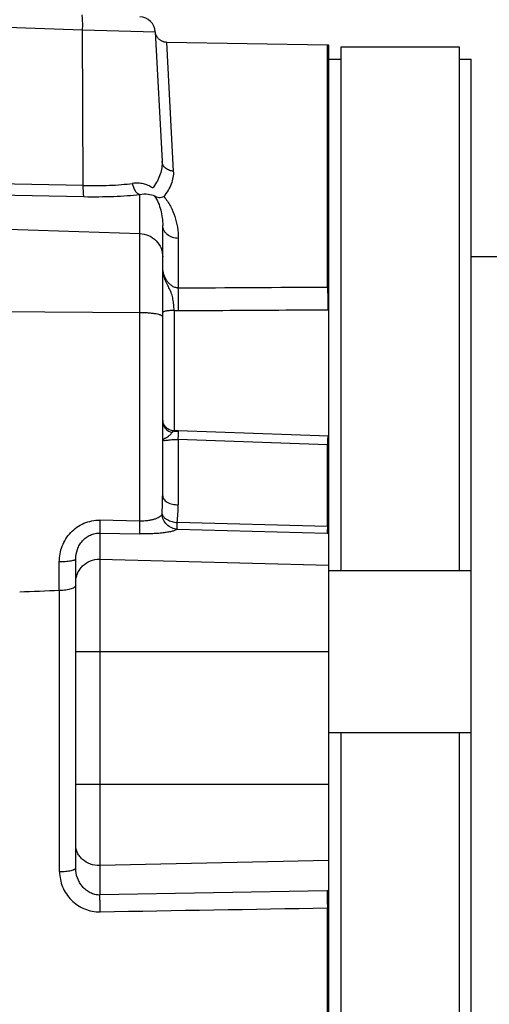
# Model space of a CAD drawing. Extents: x -1425 to 1181, y 8 to 1322.
# Tile 27 of 63: x -507 to -448, y 703 to 827. Entities that reach past the tile are written whole.
import ezdxf

# ---------------------------------------------------------------- set-up
doc = ezdxf.new("R2010")
doc.units = 0
doc.header["$LTSCALE"] = 65.395
doc.layers.add('SG38_1', color=7, linetype='CONTINUOUS')

msp = doc.modelspace()

# ---------------------------------------------------------------- linework, layer by layer
at = {"layer": 'SG38_1', "color": 9, "linetype": 'CONTINUOUS'}
for p, q in [((-510.79, 826.59), (-498.92, 826.18)), ((-498.92, 826.18), (-489.74, 825.92)), ((-498.83, 806.47), (-498.92, 826.18)), ((-487.41, 808.3), (-488.27, 824.59)), ((-467.98, 793.64), (-467.98, 824.24)), ((-491.69, 764.04), (-491.69, 805.35)), ((-510.79, 801.05), (-491.69, 800.39)), ((-486.83, 799.79), (-486.83, 793.53)), ((-491.69, 790.39), (-510.79, 790.5)), ((-487.35, 790.68), (-487.35, 775.48)), ((-486.83, 774.35), (-486.83, 766.08)), ((-467.98, 763.36), (-467.98, 773.69)), ((-491.69, 764.04), (-496.73, 764.14)), ((-496.72, 762.52), (-491.67, 762.41)), ((-496.72, 762.52), (-496.72, 716.73)), ((-486.98, 763), (-468, 762.5)), ((-501.86, 755.24), (-501.86, 758.87)), ((-496.72, 759.22), (-467.79, 758.47)), ((-501.83, 719.69), (-501.83, 755.24)), ((-467.79, 747.48), (-499.79, 747.48)), ((-499.79, 730.77), (-467.79, 730.77)), ((-467.79, 721.1), (-496.72, 720.45)), ((-467.98, 659.86), (-467.98, 715.1))]:
    msp.add_line(p, q, dxfattribs=at)
at = {"layer": 'SG38_1', "color": 6, "linetype": 'CONTINUOUS'}
for p, q in [((-489.74, 825.93), (-489.74, 825.97)), ((-489.73, 825.86), (-489.74, 825.93)), ((-489.74, 825.92), (-488.88, 809.54)), ((-467.98, 824.24), (-488.27, 824.59)), ((-467.79, 824.23), (-467.98, 824.24)), ((-467.79, 793.64), (-467.79, 824.23)), ((-451.29, 823.98), (-466.29, 823.98)), ((-466.29, 823.98), (-466.29, 757.73)), ((-451.29, 757.73), (-451.29, 823.98)), ((-449.79, 552.5), (-449.79, 822.47)), ((-488.79, 767.23), (-488.79, 801.43)), ((-488.79, 801.43), (-488.79, 801.43)), ((-449.79, 797.48), (-425.69, 797.48)), ((-467.79, 763.36), (-467.79, 790.76)), ((-467.79, 774.79), (-486.84, 775.45)), ((-467.98, 763.36), (-486.96, 763.85)), ((-467.79, 612.46), (-467.79, 762.5)), ((-499.79, 720.16), (-499.79, 759.22)), ((-449.79, 757.73), (-467.79, 757.73)), ((-449.79, 737.23), (-467.79, 737.23)), ((-466.29, 737.23), (-466.29, 637.73)), ((-451.29, 637.73), (-451.29, 737.23)), ((-468, 717.24), (-496.72, 716.73))]:
    msp.add_line(p, q, dxfattribs=at)
at = {"layer": 'SG38_1', "color": 2, "linetype": 'CONTINUOUS'}
for p, q in [((-467.79, 822.47), (-466.29, 822.47)), ((-451.29, 822.47), (-449.79, 822.47)), ((-498.83, 806.47), (-510.79, 806.71)), ((-492.61, 806.75), (-492.61, 806.75)), ((-492.61, 806.75), (-492.61, 806.75)), ((-510.79, 805.32), (-498.75, 805.07)), ((-467.79, 790.76), (-467.79, 793.64)), ((-467.79, 762.5), (-467.79, 763.36))]:
    msp.add_line(p, q, dxfattribs=at)
at = {"layer": 'SG38_1', "color": 6, "linetype": 'CONTINUOUS'}
for points in [[(-488.27, 824.59), (-488.3, 824.59), (-488.37, 824.6), (-488.45, 824.6), (-488.53, 824.62), (-488.6, 824.63), (-488.68, 824.65), (-488.75, 824.68), (-488.82, 824.7), (-488.89, 824.74), (-488.96, 824.77), (-489.02, 824.81), (-489.09, 824.85), (-489.15, 824.89), (-489.21, 824.94), (-489.27, 824.99), (-489.32, 825.05), (-489.38, 825.1), (-489.42, 825.16), (-489.47, 825.22), (-489.51, 825.29), (-489.55, 825.35), (-489.59, 825.42), (-489.62, 825.49), (-489.65, 825.56), (-489.67, 825.63), (-489.7, 825.71), (-489.71, 825.78), (-489.73, 825.86)], [(-486.84, 775.45), (-486.98, 775.46), (-487.13, 775.46), (-487.27, 775.47), (-487.39, 775.48)]]:
    msp.add_lwpolyline(points, dxfattribs=at)
for centre, radius, start, end in [((-491.74, 825.82), 2, 2.9998, 87.998), ((-487.29, 776.69), 1.5, 180, 257.9974), ((-501.83, 754.47), 0.77, 89.6569, 92.2551), ((-501.79, 761.06), 5.82, 269.6564, 270.0002)]:
    msp.add_arc(centre, radius, start, end, dxfattribs=at)
at = {"layer": 'SG38_1', "color": 2, "linetype": 'CONTINUOUS'}
for centre, radius, start, end in [((-467.99, 785.43), 8.21, 88.6168, 89.914), ((-467.9, 785.3), 5.46, 88.9202, 90.3204), ((-487.34, 776.9), 1.45, 185.9707, 188.955), ((-487.29, 776.95), 1.53, 263.8435, 265.1527), ((-487.29, 776.95), 1.53, 265.1523, 268.0343), ((-466.91, 804.26), 41.77, 268.5143, 268.7931), ((-467.3, 786.83), 23.47, 268.3293, 268.783)]:
    msp.add_arc(centre, radius, start, end, dxfattribs=at)
at = {"layer": 'SG38_1', "color": 9, "linetype": 'CONTINUOUS'}
for centre, radius, start, end in [((-486.81, 796.13), 5.47, 264.3577, 270.3327), ((-485.79, 804.14), 28.76, 266.8963, 268.0326), ((-468.94, 745.49), 29.28, 87.7636, 88.0249), ((-468.56, 751.53), 22.17, 88.0215, 88.502), ((-523.97, 767.24), 35.17, 356.1653, 359.9871), ((-506.16, 766.1), 19.33, 353.3192, 359.9469), ((-496.79, 756.17), 3.05, 88.5228, 90), ((-496.79, 723.91), 3.46, 270, 271.2991), ((-501.79, 728.22), 8.53, 269.7655, 270), ((-467.66, 698.29), 18.96, 90.4074, 91.0218), ((-467.68, 701.84), 13.27, 90.5026, 91.3048)]:
    msp.add_arc(centre, radius, start, end, dxfattribs=at)
at = {"layer": 'SG38_1', "color": 6, "linetype": 'CONTINUOUS'}
msp.add_ellipse((1817.81, 695.89), major_axis=(2773.55, -16.83), ratio=0.029785, start_param=2.561578, end_param=2.564878, dxfattribs=at)
at = {"layer": 'SG38_1', "color": 9, "linetype": 'CONTINUOUS'}
for points, knots in [([(-498.92, 826.18), (-498.91, 826.3), (-498.91, 826.55), (-498.91, 826.9), (-498.91, 827.22), (-498.92, 827.51), (-498.94, 827.74), (-498.96, 827.91), (-498.98, 828.01), (-499, 828.06), (-499.02, 828.07), (-499.02, 828.07)], [0, 0, 0, 0, 0.19557, 0.382141, 0.5531, 0.702412, 0.824858, 0.91629, 0.974039, 0.990355, 1, 1, 1, 1]), ([(-498.83, 806.47), (-497.72, 806.45), (-496.11, 806.46), (-494.04, 806.58), (-493.07, 806.69), (-492.61, 806.75)], [0, 0, 0, 0, 0.532939, 0.777634, 1, 1, 1, 1]), ([(-498.75, 805.07), (-497.49, 805.05), (-495.66, 805.06), (-493.31, 805.19), (-492.21, 805.29), (-491.69, 805.35)], [0, 0, 0, 0, 0.533007, 0.777742, 1, 1, 1, 1]), ([(-489.82, 805.18), (-489.63, 804.9), (-489.33, 804.31), (-488.92, 803.07), (-488.79, 802.08), (-488.79, 801.43)], [0, 0, 0, 0, 0.254707, 0.50309, 1, 1, 1, 1]), ([(-488.64, 805.08), (-488.32, 804.7), (-487.78, 803.89), (-487.23, 802.57), (-486.9, 801.19), (-486.83, 800.26), (-486.83, 799.79)], [0, 0, 0, 0, 0.260312, 0.508433, 0.753316, 1, 1, 1, 1]), ([(-486.83, 799.79), (-487.07, 799.79), (-487.57, 799.88), (-488.13, 800.18), (-488.48, 800.53), (-488.66, 800.82), (-488.77, 801.12), (-488.79, 801.33), (-488.79, 801.43)], [0, 0, 0, 0, 0.261322, 0.530631, 0.659681, 0.78127, 0.894619, 1, 1, 1, 1]), ([(-491.69, 800.39), (-491.31, 800.38), (-490.54, 800.21), (-489.58, 799.54), (-488.94, 798.58), (-488.79, 797.81), (-488.79, 797.44)], [0, 0, 0, 0, 0.251762, 0.502464, 0.751733, 1, 1, 1, 1]), ([(-487.35, 790.68), (-487.35, 790.8), (-487.37, 791.04), (-487.41, 791.52), (-487.49, 792.1), (-487.62, 792.67), (-487.78, 793.09), (-487.92, 793.4), (-488.08, 793.7), (-488.3, 794.11), (-488.54, 794.65), (-488.74, 795.34), (-488.79, 795.82), (-488.79, 796.06)], [0, 0, 0, 0, 0.063728, 0.128002, 0.255104, 0.377175, 0.436823, 0.496623, 0.557228, 0.618761, 0.744099, 0.871635, 1, 1, 1, 1]), ([(-486.83, 793.53), (-486.97, 793.52), (-487.27, 793.57), (-487.66, 793.77), (-487.99, 794.07), (-488.36, 794.53), (-488.68, 795.19), (-488.79, 795.77), (-488.79, 796.06)], [0, 0, 0, 0, 0.12535, 0.250807, 0.376186, 0.501732, 0.752968, 1, 1, 1, 1]), ([(-486.78, 790.65), (-486.78, 791.18), (-486.78, 792.14), (-486.81, 793.1), (-486.83, 793.53)], [0, 0, 0, 0, 0.549915, 1, 1, 1, 1]), ([(-488.79, 789.87), (-488.79, 789.88), (-488.81, 789.92), (-488.85, 789.97), (-488.92, 790.02), (-489.02, 790.07), (-489.14, 790.11), (-489.35, 790.17), (-489.66, 790.24), (-490.09, 790.3), (-490.59, 790.35), (-491.13, 790.38), (-491.5, 790.39), (-491.69, 790.39)], [0, 0, 0, 0, 0.017187, 0.038568, 0.066403, 0.101567, 0.144292, 0.194491, 0.316055, 0.462716, 0.629566, 0.810798, 1, 1, 1, 1]), ([(-487.35, 790.68), (-487.44, 790.68), (-487.61, 790.67), (-487.88, 790.66), (-488.13, 790.63), (-488.36, 790.6), (-488.54, 790.56), (-488.67, 790.52), (-488.74, 790.48), (-488.77, 790.45), (-488.79, 790.42), (-488.79, 790.4)], [0, 0, 0, 0, 0.176483, 0.355594, 0.527596, 0.681568, 0.80826, 0.902142, 0.936477, 0.963263, 1, 1, 1, 1]), ([(-486.78, 790.65), (-485.21, 790.66), (-481.28, 790.69), (-475, 790.72), (-470.28, 790.75), (-467.93, 790.76)], [0, 0, 0, 0, 0.25, 0.625, 1, 1, 1, 1]), ([(-486.83, 774.35), (-486.83, 774.43), (-486.82, 774.58), (-486.81, 774.79), (-486.8, 774.98), (-486.8, 775.12), (-486.79, 775.22), (-486.79, 775.28), (-486.79, 775.33), (-486.78, 775.37), (-486.78, 775.41), (-486.78, 775.43), (-486.78, 775.44), (-486.78, 775.44), (-486.78, 775.45), (-486.78, 775.45), (-486.78, 775.45)], [0, 0, 0, 0, 0.21405, 0.410487, 0.584382, 0.731592, 0.7941, 0.848634, 0.894888, 0.932784, 0.962269, 0.983293, 0.990617, 0.995813, 0.998913, 1, 1, 1, 1]), ([(-467.93, 774.8), (-467.93, 774.8), (-467.93, 774.8), (-467.93, 774.79), (-467.93, 774.79), (-467.93, 774.78), (-467.93, 774.76), (-467.93, 774.72), (-467.94, 774.68), (-467.94, 774.63), (-467.94, 774.57), (-467.95, 774.47), (-467.95, 774.33), (-467.96, 774.14), (-467.97, 773.92), (-467.98, 773.77), (-467.98, 773.69)], [0, 0, 0, 0, 0.00108, 0.004175, 0.009365, 0.016685, 0.037704, 0.067191, 0.105093, 0.151357, 0.205906, 0.268437, 0.415697, 0.589625, 0.786048, 1, 1, 1, 1]), ([(-488.79, 774.4), (-488.79, 774.38), (-488.79, 774.35), (-488.76, 774.3), (-488.71, 774.27), (-488.61, 774.24), (-488.46, 774.24), (-488.24, 774.26), (-487.97, 774.3), (-487.63, 774.34), (-487.25, 774.37), (-486.97, 774.36), (-486.83, 774.35)], [0, 0, 0, 0, 0.027701, 0.052855, 0.079853, 0.111583, 0.193322, 0.301115, 0.435413, 0.597653, 0.788584, 1, 1, 1, 1]), ([(-488.79, 767.23), (-488.79, 767.16), (-488.77, 767.01), (-488.66, 766.8), (-488.47, 766.59), (-488.11, 766.34), (-487.55, 766.14), (-487.07, 766.09), (-486.83, 766.08)], [0, 0, 0, 0, 0.084553, 0.179859, 0.290067, 0.416438, 0.704422, 1, 1, 1, 1]), ([(-488.87, 764.89), (-488.96, 764.74), (-489.17, 764.55), (-489.52, 764.37), (-489.87, 764.24), (-490.27, 764.14), (-490.88, 764.04), (-491.36, 764.02), (-491.69, 764.04)], [0, 0, 0, 0, 0.165184, 0.270498, 0.391656, 0.527892, 0.676936, 1, 1, 1, 1]), ([(-486.98, 763), (-487.21, 763.01), (-487.69, 763.13), (-488.3, 763.56), (-488.73, 764.17), (-488.85, 764.65), (-488.87, 764.89)], [0, 0, 0, 0, 0.239202, 0.498398, 0.758572, 1, 1, 1, 1]), ([(-488.87, 764.89), (-488.82, 764.76), (-488.69, 764.57), (-488.45, 764.36), (-488.21, 764.2), (-487.92, 764.07), (-487.51, 763.93), (-487.18, 763.87), (-486.96, 763.85)], [0, 0, 0, 0, 0.182393, 0.295574, 0.42264, 0.561301, 0.707162, 1, 1, 1, 1]), ([(-501.86, 758.87), (-501.86, 759.21), (-501.8, 759.89), (-501.52, 760.87), (-501.06, 761.79), (-500.43, 762.6), (-499.66, 763.27), (-498.76, 763.78), (-497.77, 764.09), (-497.08, 764.15), (-496.73, 764.14)], [0, 0, 0, 0, 0.124324, 0.248642, 0.373084, 0.497762, 0.622768, 0.748162, 0.873934, 1, 1, 1, 1]), ([(-496.73, 764.14), (-496.74, 763.94), (-496.74, 763.58), (-496.74, 763.15), (-496.73, 762.86), (-496.73, 762.71), (-496.72, 762.6), (-496.72, 762.54), (-496.72, 762.52)], [0, 0, 0, 0, 0.362502, 0.673716, 0.795516, 0.890741, 0.958396, 1, 1, 1, 1]), ([(-491.67, 762.41), (-491.68, 762.44), (-491.68, 762.5), (-491.69, 762.63), (-491.69, 762.79), (-491.7, 763.08), (-491.7, 763.5), (-491.69, 763.85), (-491.69, 764.04)], [0, 0, 0, 0, 0.046665, 0.122039, 0.225518, 0.353555, 0.662827, 1, 1, 1, 1]), ([(-486.98, 763), (-486.98, 763.09), (-486.97, 763.38), (-486.96, 763.67), (-486.96, 763.85)], [0, 0, 0, 0, 0.343687, 1, 1, 1, 1]), ([(-499.79, 759.22), (-499.79, 759.64), (-499.68, 760.27), (-499.32, 761.03), (-498.94, 761.54), (-498.48, 761.96), (-497.94, 762.28), (-497.34, 762.48), (-496.92, 762.52), (-496.72, 762.52)], [0, 0, 0, 0, 0.250616, 0.3761, 0.501228, 0.626124, 0.750814, 0.875395, 1, 1, 1, 1]), ([(-486.98, 763), (-487.05, 762.94), (-487.25, 762.84), (-487.61, 762.73), (-488.08, 762.62), (-488.66, 762.54), (-489.32, 762.47), (-490.34, 762.41), (-491.13, 762.4), (-491.67, 762.41)], [0, 0, 0, 0, 0.057566, 0.137143, 0.2388, 0.36131, 0.502383, 0.658765, 1, 1, 1, 1]), ([(-499.79, 759.22), (-499.79, 759.19), (-499.82, 759.15), (-499.88, 759.12), (-499.95, 759.08), (-500.03, 759.05), (-500.19, 759.01), (-500.42, 758.96), (-500.75, 758.92), (-501.11, 758.89), (-501.49, 758.87), (-501.74, 758.87), (-501.86, 758.87)], [0, 0, 0, 0, 0.034044, 0.060258, 0.094533, 0.137566, 0.189448, 0.318327, 0.474753, 0.648245, 0.826911, 1, 1, 1, 1]), ([(-499.79, 756.26), (-499.79, 756.46), (-499.75, 756.84), (-499.58, 757.4), (-499.3, 757.92), (-498.8, 758.52), (-497.97, 759.06), (-497.18, 759.22), (-496.79, 759.22)], [0, 0, 0, 0, 0.124355, 0.248854, 0.373619, 0.498731, 0.748851, 1, 1, 1, 1]), ([(-496.79, 720.45), (-497.18, 720.45), (-497.95, 720.58), (-498.79, 721.05), (-499.3, 721.59), (-499.58, 722.04), (-499.75, 722.53), (-499.79, 722.88), (-499.79, 723.05)], [0, 0, 0, 0, 0.265596, 0.521961, 0.645621, 0.765962, 0.883698, 1, 1, 1, 1]), ([(-501.79, 719.69), (-501.67, 719.69), (-501.43, 719.7), (-501.06, 719.72), (-500.71, 719.76), (-500.39, 719.82), (-500.17, 719.88), (-500.02, 719.94), (-499.9, 720), (-499.79, 720.09), (-499.79, 720.16)], [0, 0, 0, 0, 0.172222, 0.348574, 0.518917, 0.67236, 0.799609, 0.85157, 0.895457, 1, 1, 1, 1]), ([(-496.72, 716.73), (-496.93, 716.72), (-497.36, 716.77), (-497.96, 716.99), (-498.5, 717.34), (-499.11, 717.94), (-499.65, 718.88), (-499.79, 719.74), (-499.79, 720.16)], [0, 0, 0, 0, 0.125163, 0.250368, 0.375626, 0.500925, 0.750536, 1, 1, 1, 1]), ([(-501.83, 719.69), (-501.83, 719.36), (-501.76, 718.7), (-501.47, 717.74), (-501, 716.86), (-500.37, 716.08), (-499.59, 715.43), (-498.69, 714.95), (-497.71, 714.65), (-497.04, 714.59), (-496.7, 714.6)], [0, 0, 0, 0, 0.123091, 0.246702, 0.370945, 0.495847, 0.621348, 0.747329, 0.873615, 1, 1, 1, 1]), ([(-496.7, 714.6), (-496.71, 715.02), (-496.72, 715.61), (-496.72, 716.31), (-496.72, 716.61), (-496.72, 716.73)], [0, 0, 0, 0, 0.587859, 0.830879, 1, 1, 1, 1]), ([(-468, 717.24), (-468, 717.11), (-468, 716.81), (-468, 716.1), (-467.99, 715.51), (-467.98, 715.1)], [0, 0, 0, 0, 0.177923, 0.427481, 1, 1, 1, 1])]:
    msp.add_open_spline(points, degree=3, knots=knots, dxfattribs=at)
at = {"layer": 'SG38_1', "color": 2, "linetype": 'CONTINUOUS'}
for points, knots in [([(-488.88, 809.54), (-488.87, 809.27), (-488.89, 808.72), (-489.09, 807.89), (-489.44, 807.06), (-489.77, 806.54), (-489.95, 806.28)], [0, 0, 0, 0, 0.233002, 0.474116, 0.72843, 1, 1, 1, 1]), ([(-487.41, 808.3), (-487.59, 808.3), (-487.96, 808.36), (-488.44, 808.63), (-488.78, 809.04), (-488.87, 809.38), (-488.88, 809.54)], [0, 0, 0, 0, 0.264422, 0.520167, 0.764244, 1, 1, 1, 1]), ([(-488.64, 805.08), (-488.44, 805.33), (-488.07, 805.84), (-487.66, 806.66), (-487.43, 807.48), (-487.39, 808.03), (-487.41, 808.3)], [0, 0, 0, 0, 0.277619, 0.533376, 0.77197, 1, 1, 1, 1]), ([(-498.75, 805.07), (-498.76, 805.09), (-498.77, 805.15), (-498.79, 805.25), (-498.8, 805.39), (-498.82, 805.57), (-498.82, 805.77), (-498.83, 806.07), (-498.83, 806.31), (-498.83, 806.47)], [0, 0, 0, 0, 0.048167, 0.123537, 0.22457, 0.348652, 0.492415, 0.651899, 1, 1, 1, 1]), ([(-490.14, 806.21), (-490.3, 806.32), (-490.65, 806.51), (-491.25, 806.71), (-491.79, 806.78), (-492.25, 806.78), (-492.49, 806.76), (-492.61, 806.75)], [0, 0, 0, 0, 0.225134, 0.464336, 0.721511, 0.85797, 1, 1, 1, 1]), ([(-492.61, 806.75), (-492.59, 806.58), (-492.52, 806.26), (-492.32, 805.83), (-492.05, 805.5), (-491.81, 805.38), (-491.69, 805.35)], [0, 0, 0, 0, 0.286288, 0.555411, 0.794056, 1, 1, 1, 1]), ([(-489.95, 806.28), (-489.96, 806.27), (-489.99, 806.24), (-490.03, 806.2), (-490.08, 806.19), (-490.11, 806.2), (-490.13, 806.21), (-490.14, 806.21)], [0, 0, 0, 0, 0.281442, 0.529384, 0.755701, 0.872477, 1, 1, 1, 1]), ([(-491.69, 805.35), (-491.34, 805.41), (-490.7, 805.45), (-490.08, 805.29), (-489.82, 805.18)], [0, 0, 0, 0, 0.554509, 1, 1, 1, 1]), ([(-489.82, 805.18), (-489.74, 805.12), (-489.56, 805.03), (-489.16, 804.95), (-488.84, 805), (-488.64, 805.08)], [0, 0, 0, 0, 0.239852, 0.483507, 1, 1, 1, 1]), ([(-467.98, 793.64), (-467.96, 793.21), (-467.93, 792.25), (-467.93, 791.29), (-467.93, 790.76)], [0, 0, 0, 0, 0.44961, 1, 1, 1, 1]), ([(-487.46, 775.43), (-487.62, 775.45), (-487.94, 775.54), (-488.35, 775.81), (-488.65, 776.2), (-488.75, 776.51), (-488.78, 776.67)], [0, 0, 0, 0, 0.251817, 0.502548, 0.75186, 1, 1, 1, 1]), ([(-488.79, 774.4), (-488.79, 774.4), (-488.77, 774.4), (-488.76, 774.4), (-488.73, 774.41), (-488.7, 774.42), (-488.64, 774.44), (-488.56, 774.48), (-488.45, 774.53), (-488.28, 774.63), (-488.04, 774.78), (-487.82, 774.97), (-487.68, 775.13), (-487.59, 775.24), (-487.53, 775.34), (-487.47, 775.41), (-487.43, 775.46), (-487.4, 775.48), (-487.39, 775.48)], [0, 0, 0, 0, 0.008909, 0.01947, 0.034211, 0.05298, 0.075631, 0.131803, 0.201, 0.281319, 0.466372, 0.661294, 0.751216, 0.830378, 0.895865, 0.945889, 0.979906, 1, 1, 1, 1]), ([(-487.39, 775.48), (-487.39, 775.48), (-487.37, 775.48), (-487.36, 775.45), (-487.35, 775.44), (-487.35, 775.42)], [0, 0, 0, 0, 0.177431, 0.512611, 1, 1, 1, 1]), ([(-467.98, 763.36), (-467.98, 763.18), (-467.99, 762.89), (-468, 762.6), (-468, 762.51)], [0, 0, 0, 0, 0.657193, 1, 1, 1, 1])]:
    msp.add_open_spline(points, degree=3, knots=knots, dxfattribs=at)
at = {"layer": 'SG38_1', "color": 9, "linetype": 'CONTINUOUS'}
for points in [[(-486.83, 793.53), (-480.55, 793.56), (-474.26, 793.6), (-467.98, 793.64)], [(-467.98, 773.69), (-474.26, 773.91), (-480.55, 774.13), (-486.83, 774.35)]]:
    msp.add_open_spline(points, degree=3, dxfattribs=at)
at = {"layer": 'SG38_1', "color": 6, "linetype": 'CONTINUOUS'}
msp.add_open_spline([(-499.79, 755.93), (-499.79, 755.88), (-499.83, 755.78), (-499.95, 755.65), (-500.14, 755.54), (-500.39, 755.44), (-500.69, 755.35), (-501.03, 755.29), (-501.41, 755.25), (-501.66, 755.24), (-501.79, 755.24)], degree=3, knots=[0, 0, 0, 0, 0.061752, 0.137952, 0.235507, 0.355621, 0.496427, 0.654209, 0.823998, 1, 1, 1, 1], dxfattribs=at)
msp.add_open_spline([(-496.7, 714.6), (-487.12, 714.77), (-477.55, 714.94), (-467.98, 715.1)], degree=3, dxfattribs=at)

doc.saveas('drawing.dxf')
